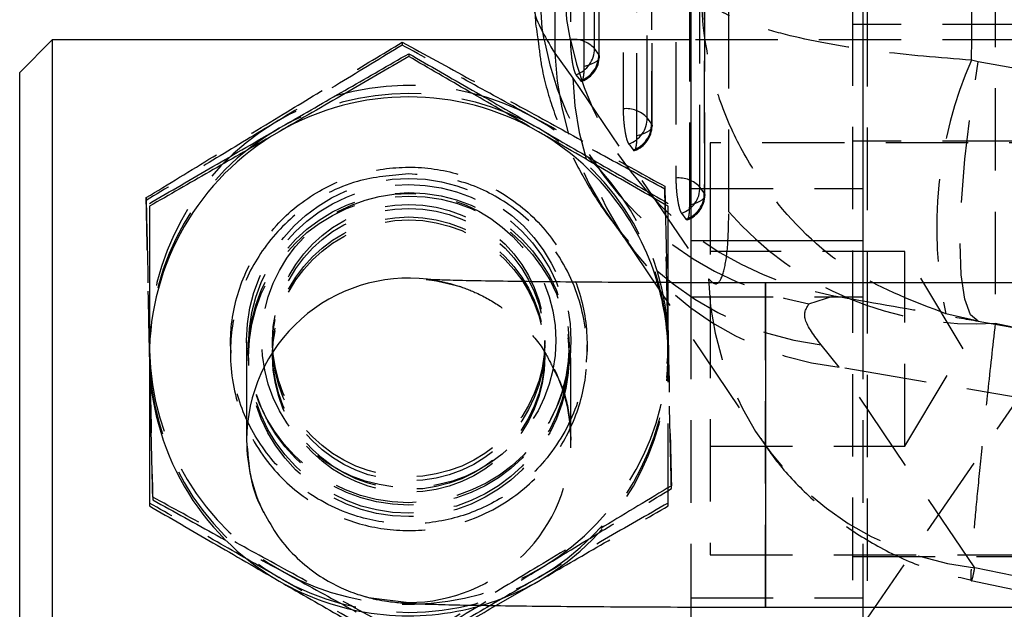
# Model space of a CAD drawing. Extents: x 49 to 390, y 18 to 272.
# Tile 23 of 36: x 352.88 to 368.06, y 229.41 to 238.5. Entities that reach past the tile are written whole.
import ezdxf

# ---------------------------------------------------------------- set-up
doc = ezdxf.new("R2010")
doc.units = 0
doc.linetypes.add('HIDDEN', pattern=[1.905, 1.27, -0.635])
doc.layers.get('0').update_dxf_attribs({"linetype": 'CONTINUOUS'})

msp = doc.modelspace()

# ---------------------------------------------------------------- linework, layer by layer
at = {"color": 7, "linetype": 'HIDDEN'}
for p, q in [((365.9485, 246.3569), (365.9485, 229.2673)), ((363.8152, 235.5331), (363.8165, 241.0633)), ((367.9235, 239.3448), (367.922, 233.8152)), ((365.7284, 227.9528), (365.7284, 238.8376)), ((368.3784, 238.4211), (365.7284, 238.4211)), ((358.7774, 238.1489), (358.7774, 238.1057)), ((368.3784, 238.1836), (363.2284, 238.1836)), ((361.1318, 237.9784), (361.4065, 237.5972)), ((361.8096, 237.9622), (361.741, 238.0522)), ((367.6583, 237.8476), (367.5569, 237.8707)), ((368.5114, 237.6972), (367.6583, 237.8476)), ((361.4568, 237.6487), (361.5253, 237.5586)), ((362.6228, 236.8936), (362.5543, 236.9837)), ((362.2701, 236.5801), (362.3387, 236.49)), ((363.5284, 236.5961), (363.5284, 236.1464)), ((377.0284, 236.5961), (363.5284, 236.5961)), ((368.3784, 236.6211), (365.7284, 236.6211)), ((363.5284, 236.1464), (363.5284, 230.2461)), ((362.827, 235.9277), (362.827, 235.8845)), ((363.2284, 235.8916), (365.8784, 235.8916)), ((363.4362, 235.8251), (363.3676, 235.9152)), ((354.8289, 235.7528), (354.8289, 235.7096)), ((363.0835, 235.5115), (363.152, 235.4214)), ((362.1937, 235.1433), (364.2883, 232.0501)), ((366.5284, 234.9211), (363.5284, 234.9211)), ((366.5284, 231.9211), (366.5284, 234.9211)), ((367.4297, 233.4211), (366.5284, 234.9211)), ((362.8784, 233.3059), (362.8784, 234.4422)), ((363.2284, 234.441), (363.2284, 234.2248)), ((364.3784, 229.4395), (364.3784, 234.4393)), ((365.8784, 234.4393), (365.8784, 234.2248)), ((363.2284, 234.2248), (365.8784, 234.2248)), ((363.2284, 234.2248), (363.2284, 229.5812)), ((365.0501, 234.1141), (365.4351, 234.2413)), ((365.8784, 234.2248), (365.8784, 229.5812)), ((367.6583, 233.8493), (367.1616, 233.9628)), ((367.6583, 233.8493), (368.7346, 233.6595)), ((367.922, 233.8152), (368.7346, 233.6476)), ((356.3784, 233.5494), (356.3784, 233.3059)), ((356.7784, 233.5494), (356.7784, 233.4871)), ((360.9784, 233.4871), (360.9784, 233.5494)), ((361.3784, 232.0116), (361.3784, 233.5494)), ((356.1284, 233.4837), (356.1284, 233.3585)), ((361.6284, 233.3585), (361.6284, 233.4837)), ((365.5133, 233.1404), (365.2387, 233.4814)), ((366.5284, 231.9211), (367.4297, 233.4211)), ((356.7784, 233.3551), (356.7784, 233.3094)), ((360.9784, 233.3094), (360.9784, 233.3551)), ((368.6681, 233.2318), (365.9485, 229.2673)), ((368.7346, 232.5893), (365.5133, 233.1404)), ((367.6076, 230.0479), (365.5133, 233.1404)), ((363.5284, 231.9211), (366.5284, 231.9211)), ((363.5284, 230.2461), (377.0284, 230.2461)), ((365.7284, 230.2211), (368.3784, 230.2211)), ((368.7346, 229.8155), (367.6076, 230.0479)), ((360.2222, 229.4641), (360.8784, 229.8421)), ((367.5527, 229.8484), (368.5332, 229.6462)), ((363.2284, 229.5812), (365.8784, 229.5812)), ((363.2284, 229.5812), (363.2284, 229.441)), ((365.8784, 229.5812), (365.8784, 229.4393))]:
    msp.add_line(p, q, dxfattribs=at)
at = {"color": 7, "linetype": 'CONTINUOUS'}
for p, q in [((363.2284, 238.8916), (363.2284, 235.0941)), ((365.8784, 238.8916), (365.8784, 235.0941)), ((353.3784, 238.1836), (352.8784, 237.6836)), ((363.2284, 238.1836), (353.3784, 238.1836)), ((353.3784, 238.1836), (353.3784, 233.3585)), ((358.8784, 237.9722), (358.8784, 237.929)), ((352.8784, 233.3651), (352.8784, 237.6836)), ((363.2284, 235.0941), (365.8784, 235.0941)), ((363.2284, 235.0941), (363.2284, 234.441)), ((365.8784, 235.0941), (365.8784, 234.4393)), ((378.3784, 234.4393), (364.3784, 234.4393)), ((352.8784, 229.1586), (352.8784, 233.3651)), ((353.3784, 233.3585), (353.3784, 228.6586)), ((356.3784, 233.3059), (356.3784, 232.0116)), ((363.2284, 229.441), (363.2284, 224.6924)), ((364.3784, 229.4393), (378.3784, 229.4393)), ((365.8784, 229.4393), (365.8784, 224.6924))]:
    msp.add_line(p, q, dxfattribs=at)
at = {"color": 8, "linetype": 'CONTINUOUS'}
msp.add_line((364.3784, 234.4393), (364.3784, 229.4395), dxfattribs=at)
at = {"color": 7, "linetype": 'HIDDEN', "flags": 128}
for points in [[(361.3718, 247.3551), (361.3717, 246.6183), (361.3715, 243.6709), (361.3711, 238.191)], [(361.741, 238.0522), (361.7411, 238.7891), (361.7413, 241.7364), (361.7416, 247.2163)], [(361.8101, 247.0692), (361.8101, 246.3324), (361.8099, 243.385), (361.8096, 237.9622)], [(361.8165, 237.9307), (361.8169, 244.3057), (361.8171, 247.0378)], [(361.5843, 237.7766), (361.5844, 238.5134), (361.5845, 241.4607), (361.5849, 246.8836)], [(362.1844, 245.6095), (362.1844, 244.8726), (362.1844, 241.9253), (362.1843, 237.1224)], [(362.5543, 236.9837), (362.5543, 237.7205), (362.5543, 240.6679), (362.5542, 245.4707)], [(362.6227, 245.3236), (362.6227, 244.5867), (362.6228, 241.6394), (362.6228, 236.8936)], [(362.6298, 236.8622), (362.6297, 242.7632), (362.6297, 245.2922)], [(362.3976, 236.708), (362.3976, 237.4448), (362.3975, 240.3922), (362.3974, 245.138)], [(362.9968, 243.8638), (362.9969, 243.127), (362.9972, 240.1796), (362.9977, 236.0538)], [(363.3676, 235.9152), (363.3675, 236.652), (363.3672, 239.5993), (363.3667, 243.7251)], [(363.4352, 243.5779), (363.4353, 242.8411), (363.4357, 239.8938), (363.4362, 235.8251)], [(363.4431, 235.7937), (363.4424, 241.2207), (363.4421, 243.5466)], [(363.211, 235.6394), (363.2109, 236.3763), (363.2105, 239.3236), (363.2099, 243.3923)], [(361.8096, 237.9622), (361.8164, 237.9343), (361.8124, 237.9064), (361.7975, 237.8791), (361.7722, 237.8532), (361.7372, 237.8294), (361.6934, 237.8084), (361.642, 237.7906), (361.5843, 237.7766)], [(367.6583, 233.8493), (367.5404, 233.9463), (367.4529, 234.1875), (367.3991, 234.5641), (367.381, 235.0621), (367.3991, 235.663), (367.4529, 236.3447), (367.5404, 237.082), (367.6583, 237.8476)], [(361.4065, 237.5972), (363.2548, 234.8668), (363.5009, 234.5033)], [(362.6228, 236.8936), (362.6297, 236.8658), (362.6256, 236.8379), (362.6108, 236.8106), (362.5855, 236.7847), (362.5505, 236.7609), (362.5067, 236.7398), (362.4553, 236.722), (362.3976, 236.708)], [(363.4362, 235.8251), (363.443, 235.7973), (363.439, 235.7693), (363.4241, 235.742), (363.3988, 235.7162), (363.3638, 235.6923), (363.32, 235.6713), (363.2686, 235.6535), (363.211, 235.6394)], [(359.6803, 234.3793), (359.1918, 234.4916), (359.1698, 234.4943)], [(358.2126, 229.6021), (358.2567, 229.5903), (358.8784, 229.5118)]]:
    msp.add_lwpolyline(points, dxfattribs=at)
at = {"color": 8, "linetype": 'CONTINUOUS', "flags": 128}
for points in [[(361.3701, 238.1836), (361.3138, 238.5009), (361.2639, 239.4051)], [(360.9657, 238.1836), (360.9341, 238.3697), (360.8793, 239.2668)]]:
    msp.add_lwpolyline(points, dxfattribs=at)
at = {"color": 7, "linetype": 'HIDDEN'}
for centre, radius in [((358.8784, 233.5496), 2.4999), ((358.8784, 233.4839), 2.4712), ((358.8784, 233.3587), 2.4712), ((358.8784, 233.5496), 2.2679), ((358.8784, 233.3061), 2.4712), ((358.8784, 233.5496), 2.0999), ((358.8785, 233.4873), 2.0999), ((358.8785, 233.355), 2.0999), ((358.8785, 233.3095), 2.0999)]:
    msp.add_circle(centre, radius, dxfattribs=at)
for centre, radius, start, end in [((365.9831, 239.135), 5.1068, 190.73636, 259.47304), ((366.3198, 239.2204), 5.057, 191.83006, 259.92568), ((361.4179, 237.7534), 0.4401, 42.77213, 96.10819), ((365.8177, 238.1339), 4.6884, 181.90098, 262.90623), ((361.3249, 238.0434), 0.4162, 288.47156, 1.22099), ((361.3935, 237.9533), 0.4162, 288.47187, 1.22121), ((361.4105, 237.9308), 0.406, 289.56862, 359.99631), ((373.413, 235.3043), 6.3937, 156.33505, 192.11162), ((358.8784, 233.4831), 4.0003, 61.25526, 121.25043), ((366.025, 237.7325), 4.6205, 181.67794, 263.64157), ((358.8784, 233.3579), 4.0003, 60.00242, 119.99758), ((362.2312, 236.6848), 0.4401, 42.77578, 96.11228), ((358.878, 233.4837), 3.9996, 121.24958, 181.25213), ((358.8788, 233.4836), 3.9996, 1.25405, 61.25626), ((362.1382, 236.9748), 0.4162, 288.47551, 1.22501), ((362.2068, 236.8847), 0.4162, 288.47609, 1.22524), ((358.878, 233.3585), 3.9996, 119.99665, 179.99906), ((358.8788, 233.3585), 3.9996, 0.00091, 60.00336), ((362.2238, 236.8622), 0.406, 289.57334, 0.00066), ((363.0446, 235.6162), 0.4401, 42.78163, 96.11877), ((362.9515, 235.9062), 0.4162, 288.48182, 1.23087), ((363.0201, 235.8161), 0.4162, 288.4827, 1.23148), ((363.0371, 235.7936), 0.406, 289.58936, 0.00732), ((367.6148, 238.8485), 5.0426, 221.10687, 273.4927), ((358.8791, 233.3059), 3.9993, 0.00001, 16.63683), ((368.1192, 234.6399), 4.6203, 181.69305, 263.64274), ((358.8788, 233.4838), 3.9996, 301.2496, 1.25214), ((358.878, 233.4838), 3.9996, 181.25407, 241.25625), ((358.878, 233.3586), 3.9996, 180.00096, 240.00334), ((358.8788, 233.3586), 3.9996, 299.99666, 359.99907), ((358.8788, 233.306), 3.9996, 299.99666, 359.99908), ((358.8788, 232.0116), 2.4996, 0.00009, 26.05591), ((358.8786, 232.0116), 2.4999, 269.99681, 359.99822), ((358.8784, 233.4844), 4.0003, 241.25525, 301.25043), ((358.8784, 233.3592), 4.0003, 240.00241, 299.99759), ((358.8785, 233.3064), 4.0001, 283.3797, 299.99792)]:
    msp.add_arc(centre, radius, start, end, dxfattribs=at)
at = {"color": 7, "linetype": 'CONTINUOUS'}
for centre, radius, start, end in [((358.8784, 233.3053), 4.0003, 60.00241, 119.99759), ((358.878, 233.3059), 3.9996, 119.99664, 179.99906), ((358.8787, 233.3058), 3.9997, 16.6374, 60.00287), ((358.878, 233.306), 3.9996, 180.00095, 240.00334), ((358.878, 232.0116), 2.4996, 180.00004, 206.45598), ((358.8784, 233.3066), 4.0003, 240.00238, 283.38013)]:
    msp.add_arc(centre, radius, start, end, dxfattribs=at)
at = {"color": 8, "linetype": 'CONTINUOUS'}
msp.add_arc((358.8783, 232.0115), 2.4999, 83.30326, 179.9977, dxfattribs=at)
at = {"color": 7, "linetype": 'HIDDEN'}
for points, knots in [([(361.0993, 248.1883), (361.105, 246.3665), (361.1156, 242.9637), (361.1267, 239.5599), (361.1318, 237.9784)], [0, 0, 0, 0, 0.5353793, 1, 1, 1, 1]), ([(367.5569, 237.8707), (367.5699, 239.6224), (367.5929, 242.7382), (367.6109, 245.8539), (367.6187, 247.2179)], [0, 0, 0, 0, 0.562233, 1, 1, 1, 1]), ([(360.8269, 238.8786), (360.8148, 238.8247), (360.7619, 238.5876), (360.9706, 238.2439), (361.1318, 237.9784)], [0, 0, 0, 0, 0.22746595, 1, 1, 1, 1]), ([(367.5569, 237.8707), (367.0614, 237.9109), (366.0148, 237.9957), (364.9115, 238.1999), (364.1999, 238.3997), (363.8606, 238.5342), (363.5523, 238.6993), (363.4317, 238.8128), (363.3928, 238.8999), (363.3924, 238.9008)], [0, 0, 0, 0, 0.2294736, 0.4846431, 0.6166438, 0.7486553, 0.8049523, 0.9977969, 1, 1, 1, 1]), ([(367.1616, 233.9628), (366.6805, 234.1453), (365.6644, 234.5308), (364.6387, 235.5011), (364.0041, 236.4619), (363.717, 237.1127), (363.4731, 237.9154), (363.397, 238.4692), (363.3924, 238.896), (363.3924, 238.9008)], [0, 0, 0, 0, 0.2294853, 0.4846538, 0.6166803, 0.7487174, 0.8049556, 0.9977963, 1, 1, 1, 1]), ([(354.8289, 235.7528), (355.1716, 235.9621), (355.8644, 236.3853), (356.8909, 237.0092), (357.8722, 237.6032), (358.4739, 237.9659), (358.7774, 238.1489)], [0, 0, 0, 0, 0.26459529, 0.53492757, 0.76533275, 1, 1, 1, 1]), ([(358.7774, 238.1057), (358.4568, 237.9098), (357.8097, 237.5145), (357.1407, 237.108), (356.8032, 236.903)], [0, 0, 0, 0, 0.495458, 1, 1, 1, 1]), ([(358.7774, 238.1489), (359.1289, 237.9575), (359.8394, 237.5705), (360.8922, 236.994), (361.8986, 236.4405), (362.5156, 236.0997), (362.827, 235.9277)], [0, 0, 0, 0, 0.2645951, 0.5349276, 0.7653326, 1, 1, 1, 1]), ([(360.8022, 236.9904), (360.7542, 237.0167), (360.3908, 237.2161), (359.7055, 237.593), (359.0887, 237.9338), (358.7774, 238.1057)], [0, 0, 0, 0, 0.0700473, 0.5307624, 1, 1, 1, 1]), ([(360.8727, 238.1836), (360.887, 238.0558), (360.9282, 237.6874), (361.0927, 237.1213), (361.3382, 236.4969), (361.6435, 235.9305), (361.9087, 235.5181), (362.0754, 235.3119), (362.1209, 235.2556)], [0, 0, 0, 0, 0.1045531, 0.3014536, 0.499113, 0.7021775, 0.9186484, 1, 1, 1, 1]), ([(361.3711, 238.191), (361.3718, 238.1505), (361.3733, 238.0683), (361.3854, 237.9351), (361.4036, 237.8122), (361.4264, 237.7137), (361.4449, 237.6658), (361.4549, 237.6514), (361.4568, 237.6487)], [0, 0, 0, 0, 0.1858253, 0.3777953, 0.5697649, 0.7617315, 0.9537048, 1, 1, 1, 1]), ([(361.5624, 237.5703), (361.5677, 237.5892), (361.5782, 237.6271), (361.5838, 237.7085), (361.5842, 237.7621), (361.5843, 237.7766)], [0, 0, 0, 0, 0.4218979, 0.8437968, 1, 1, 1, 1]), ([(361.5253, 237.5586), (361.5314, 237.5509), (361.5386, 237.5416), (361.5445, 237.5495), (361.5456, 237.5509)], [0, 0, 0, 0, 0.82402394, 1, 1, 1, 1]), ([(362.1843, 237.1224), (362.1851, 237.082), (362.1866, 236.9997), (362.1987, 236.8665), (362.2169, 236.7436), (362.2397, 236.6451), (362.2582, 236.5972), (362.2682, 236.5829), (362.2701, 236.5801)], [0, 0, 0, 0, 0.1858181, 0.3777888, 0.5697597, 0.7617284, 0.953694, 1, 1, 1, 1]), ([(356.8032, 236.903), (356.7564, 236.8746), (356.402, 236.6596), (355.7338, 236.2551), (355.1324, 235.8926), (354.8289, 235.7096)], [0, 0, 0, 0, 0.0700474, 0.5307623, 1, 1, 1, 1]), ([(362.827, 235.8845), (362.4981, 236.0636), (361.8344, 236.425), (361.1484, 236.8008), (360.8022, 236.9904)], [0, 0, 0, 0, 0.4954577, 1, 1, 1, 1]), ([(362.3757, 236.5017), (362.381, 236.5206), (362.3915, 236.5585), (362.3971, 236.6399), (362.3975, 236.6935), (362.3976, 236.708)], [0, 0, 0, 0, 0.4216932, 0.8433929, 1, 1, 1, 1]), ([(362.3387, 236.49), (362.3446, 236.4824), (362.3519, 236.4731), (362.3578, 236.481), (362.3589, 236.4823)], [0, 0, 0, 0, 0.8228137, 1, 1, 1, 1]), ([(358.8784, 236.1198), (359.1575, 236.0944), (359.7143, 236.0437), (360.4719, 235.6558), (361.1183, 235.0477), (361.5544, 234.2057), (361.6742, 233.2767), (361.5093, 232.4309), (361.1175, 231.6938), (360.4914, 231.0754), (359.6927, 230.6925), (358.8342, 230.5836), (358.057, 230.7072), (357.3271, 231.0473), (356.6797, 231.6257), (356.2238, 232.447), (356.0807, 233.375), (356.228, 234.2309), (356.6038, 234.9818), (357.2129, 235.6138), (358.0043, 236.0422), (358.6097, 236.0959), (358.8784, 236.1198)], [0, 0, 0, 0, 0.0472991, 0.0943768, 0.1467625, 0.2041705, 0.2563619, 0.3025786, 0.3492172, 0.4012292, 0.4585056, 0.5024132, 0.5463511, 0.5907914, 0.6427734, 0.7001803, 0.7529253, 0.7993727, 0.8457789, 0.8973234, 0.9544326, 1, 1, 1, 1]), ([(356.1284, 233.4837), (356.1543, 233.1999), (356.2059, 232.6331), (356.603, 231.8652), (357.2136, 231.2235), (357.9995, 230.8171), (358.8557, 230.6843), (359.6391, 230.7927), (360.3744, 231.1214), (361.0309, 231.687), (361.5075, 232.4986), (361.6766, 233.4286), (361.5491, 234.2915), (361.191, 235.044), (360.601, 235.6843), (359.832, 236.1033), (358.9783, 236.2585), (358.1873, 236.172), (357.4456, 235.8676), (356.779, 235.3322), (356.3042, 234.5811), (356.1391, 233.9074), (356.1303, 233.5578), (356.1284, 233.4837)], [0, 0, 0, 0, 0.0480472, 0.0959575, 0.1474065, 0.2045132, 0.24871, 0.2929608, 0.3370323, 0.3883237, 0.4456463, 0.4989883, 0.5457248, 0.5918957, 0.642918, 0.6997705, 0.7443883, 0.7890881, 0.8328185, 0.883336, 0.9404849, 0.9873854, 1, 1, 1, 1]), ([(362.9977, 236.0538), (362.9984, 236.0135), (362.9999, 235.9313), (363.012, 235.7981), (363.0302, 235.6752), (363.053, 235.5767), (363.0716, 235.5287), (363.0815, 235.5143), (363.0835, 235.5115)], [0, 0, 0, 0, 0.1855066, 0.3774775, 0.5694483, 0.7614182, 0.9533904, 1, 1, 1, 1]), ([(362.827, 235.9277), (362.8306, 235.7632), (362.8425, 235.2211), (362.8634, 234.2675), (362.894, 232.8679), (362.9153, 231.8921), (362.928, 231.3104)], [0, 0, 0, 0, 0.1096912, 0.36148, 0.6193405, 1, 1, 1, 1]), ([(362.8775, 233.5712), (362.8641, 234.1818), (362.847, 234.9642), (362.8306, 235.7189), (362.827, 235.8845)], [0, 0, 0, 0, 0.7804768, 1, 1, 1, 1]), ([(354.9299, 231.1355), (354.9172, 231.7172), (354.8961, 232.6832), (354.8655, 234.0823), (354.8446, 235.0365), (354.8325, 235.5883), (354.8289, 235.7528)], [0, 0, 0, 0, 0.3806577, 0.6320869, 0.8903094, 1, 1, 1, 1]), ([(354.8289, 235.7096), (354.8325, 235.5439), (354.8489, 234.7893), (354.866, 234.0069), (354.8794, 233.3963)], [0, 0, 0, 0, 0.2195231, 1, 1, 1, 1]), ([(363.1773, 235.4138), (363.1837, 235.4241), (363.1966, 235.4448), (363.2086, 235.5262), (363.2102, 235.6019), (363.211, 235.6394)], [0, 0, 0, 0, 0.3349424, 0.6698733, 1, 1, 1, 1]), ([(363.5009, 234.5033), (363.5433, 234.4607), (363.6282, 234.3753), (363.7305, 234.5503), (363.8015, 234.9336), (363.8106, 235.33), (363.8152, 235.5331)], [0, 0, 0, 0, 0.2534158, 0.5073717, 0.7476452, 1, 1, 1, 1]), ([(363.152, 235.4214), (363.153, 235.4202), (363.16, 235.4113), (363.1665, 235.4131), (363.172, 235.4148)], [0, 0, 0, 0, 0.135165, 1, 1, 1, 1]), ([(362.1055, 235.265), (362.1137, 235.255), (362.1319, 235.2326), (362.175, 235.1675), (362.1988, 235.1316)], [0, 0, 0, 0, 0.4487682, 1, 1, 1, 1]), ([(359.1475, 234.4921), (359.1474, 234.4921), (359.1384, 234.4926), (359.1627, 234.4912), (359.2344, 234.4834), (359.3847, 234.4599), (359.6275, 234.4017), (359.949, 234.2804), (360.3119, 234.0766), (360.6696, 233.7741), (360.9522, 233.4433), (361.0678, 233.1974), (361.1129, 233.1015)], [0, 0, 0, 0, 0.0004031, 0.0938311, 0.1647586, 0.227081, 0.3190311, 0.4314258, 0.57374, 0.7312331, 0.8952492, 1, 1, 1, 1]), ([(365.4351, 234.2413), (365.9778, 234.1456), (366.7066, 234.0171), (367.4646, 233.8835), (367.6583, 233.8493)], [0, 0, 0, 0, 0.7444506, 1, 1, 1, 1]), ([(365.2387, 233.4814), (365.1333, 233.6224), (364.9194, 233.9089), (365.0061, 234.045), (365.0501, 234.1141)], [0, 0, 0, 0, 0.4922518, 1, 1, 1, 1]), ([(367.922, 233.8152), (367.8825, 233.4575), (367.8036, 232.742), (367.7081, 231.8308), (367.6333, 231.0755), (367.5798, 230.4821), (367.5493, 230.0667), (367.5435, 229.8493), (367.5612, 229.8257), (367.5921, 229.9738), (367.6076, 230.0479)], [0, 0, 0, 0, 0.1277826, 0.255564, 0.3773007, 0.4990381, 0.6258611, 0.7526872, 0.8763411, 1, 1, 1, 1]), ([(362.928, 231.2672), (362.9153, 231.845), (362.8986, 232.6039), (362.8815, 233.3849), (362.8775, 233.5712)], [0, 0, 0, 0, 0.7614488, 1, 1, 1, 1]), ([(354.8794, 233.3963), (354.8835, 233.21), (354.9005, 232.429), (354.9172, 231.6701), (354.9299, 231.0923)], [0, 0, 0, 0, 0.2385513, 1, 1, 1, 1]), ([(362.8784, 231.0014), (362.8784, 231.5794), (362.8784, 232.3384), (362.8784, 233.1196), (362.8784, 233.3059)], [0, 0, 0, 0, 0.7614487, 1, 1, 1, 1]), ([(361.1129, 233.1015), (361.1476, 233.038), (361.2705, 232.813), (361.3576, 232.4375), (361.3725, 232.1329), (361.3784, 232.0116)], [0, 0, 0, 0, 0.1915465, 0.6781048, 1, 1, 1, 1]), ([(364.3071, 232.0401), (364.3682, 231.947), (364.5601, 231.6549), (364.9719, 231.2089), (365.5395, 230.7214), (366.1925, 230.3173), (366.8688, 230.0143), (367.3384, 229.9063), (367.5535, 229.8568)], [0, 0, 0, 0, 0.0848359, 0.2662708, 0.4522857, 0.6427104, 0.8363067, 1, 1, 1, 1]), ([(362.928, 231.3104), (362.5853, 231.1038), (361.8925, 230.6861), (360.8659, 230.0642), (359.8846, 229.4672), (359.283, 229.0997), (358.9794, 228.9143)], [0, 0, 0, 0, 0.2645952, 0.5349275, 0.7653326, 1, 1, 1, 1]), ([(360.9537, 230.0645), (361.0005, 230.0929), (361.3548, 230.3079), (362.023, 230.7144), (362.6245, 231.0818), (362.928, 231.2672)], [0, 0, 0, 0, 0.070047, 0.5307622, 1, 1, 1, 1]), ([(358.9794, 228.9143), (358.628, 229.1084), (357.9174, 229.5009), (356.8646, 230.0794), (355.8582, 230.6299), (355.2412, 230.9659), (354.9299, 231.1355)], [0, 0, 0, 0, 0.2645953, 0.5349274, 0.7653325, 1, 1, 1, 1]), ([(356.8784, 229.8947), (356.831, 229.9221), (356.4721, 230.1293), (355.7952, 230.519), (355.1859, 230.8684), (354.8784, 231.0446)], [0, 0, 0, 0, 0.0700478, 0.5307625, 1, 1, 1, 1]), ([(354.9299, 231.0923), (355.2587, 230.9106), (355.9224, 230.5439), (356.6085, 230.1671), (356.9546, 229.977)], [0, 0, 0, 0, 0.4954583, 1, 1, 1, 1]), ([(362.8784, 231.0446), (362.5536, 230.8584), (361.898, 230.4826), (361.2203, 230.0919), (360.8784, 229.8947)], [0, 0, 0, 0, 0.4954578, 1, 1, 1, 1]), ([(360.8784, 229.8421), (360.9258, 229.8695), (361.2848, 230.0768), (361.9617, 230.4686), (362.571, 230.8227), (362.8784, 231.0014)], [0, 0, 0, 0, 0.0700475, 0.5307626, 1, 1, 1, 1]), ([(358.9794, 228.8711), (359.3001, 229.0644), (359.9472, 229.4544), (360.6162, 229.8599), (360.9537, 230.0645)], [0, 0, 0, 0, 0.4954576, 1, 1, 1, 1]), ([(358.8784, 228.7354), (358.5536, 228.9242), (357.898, 229.3054), (357.2203, 229.6971), (356.8784, 229.8947)], [0, 0, 0, 0, 0.4954581, 1, 1, 1, 1]), ([(356.9546, 229.977), (357.0026, 229.9507), (357.366, 229.7514), (358.0513, 229.3766), (358.6682, 229.0406), (358.9794, 228.8711)], [0, 0, 0, 0, 0.0700477, 0.5307625, 1, 1, 1, 1]), ([(360.8784, 229.8947), (360.831, 229.8674), (360.4721, 229.6601), (359.7952, 229.2683), (359.1859, 228.9141), (358.8784, 228.7354)], [0, 0, 0, 0, 0.0700473, 0.5307624, 1, 1, 1, 1])]:
    msp.add_open_spline(points, degree=3, knots=knots, dxfattribs=at)
at = {"color": 7, "linetype": 'CONTINUOUS'}
for points, knots in [([(360.8301, 238.8786), (360.8254, 238.7603), (360.816, 238.5229), (360.8538, 238.297), (360.8727, 238.1836)], [0, 0, 0, 0, 0.4980575, 1, 1, 1, 1]), ([(356.8784, 236.8223), (356.9258, 236.8497), (357.2848, 237.0569), (357.9617, 237.4466), (358.571, 237.796), (358.8784, 237.9722)], [0, 0, 0, 0, 0.0700473, 0.5307622, 1, 1, 1, 1]), ([(358.8784, 237.9722), (359.2032, 237.786), (359.8588, 237.4102), (360.5365, 237.0195), (360.8784, 236.8223)], [0, 0, 0, 0, 0.49545793, 1, 1, 1, 1]), ([(358.8784, 237.929), (358.5536, 237.7402), (357.898, 237.3591), (357.2203, 236.9674), (356.8784, 236.7697)], [0, 0, 0, 0, 0.49545807, 1, 1, 1, 1]), ([(360.8784, 236.7697), (360.831, 236.7971), (360.4721, 237.0044), (359.7952, 237.3962), (359.1859, 237.7503), (358.8784, 237.929)], [0, 0, 0, 0, 0.0700473, 0.5307624, 1, 1, 1, 1]), ([(354.8784, 235.663), (355.2032, 235.8519), (355.8588, 236.233), (356.5365, 236.6247), (356.8784, 236.8223)], [0, 0, 0, 0, 0.4954579, 1, 1, 1, 1]), ([(356.8784, 236.7697), (356.831, 236.7424), (356.4721, 236.5352), (355.7952, 236.1455), (355.1859, 235.7961), (354.8784, 235.6198)], [0, 0, 0, 0, 0.0700477, 0.5307624, 1, 1, 1, 1]), ([(360.8784, 236.8223), (360.9258, 236.795), (361.2848, 236.5877), (361.9617, 236.1959), (362.571, 235.8417), (362.8784, 235.663)], [0, 0, 0, 0, 0.0700474, 0.5307626, 1, 1, 1, 1]), ([(362.8784, 235.6198), (362.5536, 235.806), (361.898, 236.1819), (361.2203, 236.5726), (360.8784, 236.7697)], [0, 0, 0, 0, 0.4954578, 1, 1, 1, 1]), ([(354.8784, 235.6198), (354.8784, 235.4541), (354.8784, 234.6993), (354.8784, 233.9167), (354.8784, 233.3059)], [0, 0, 0, 0, 0.2195232, 1, 1, 1, 1]), ([(362.8784, 234.4422), (362.8784, 234.6701), (362.8784, 235.0695), (362.8784, 235.4546), (362.8784, 235.6198)], [0, 0, 0, 0, 0.5708385, 1, 1, 1, 1]), ([(364.3784, 234.4393), (364.2268, 234.4393), (363.7861, 234.4395), (363.0628, 234.4411), (362.2376, 234.4447), (361.4677, 234.45), (360.7738, 234.4567), (360.1757, 234.4648), (359.6898, 234.4739), (359.3623, 234.4825), (359.1807, 234.49), (359.1569, 234.4915), (359.1475, 234.4921)], [0, 0, 0, 0, 0.0602006, 0.1749163, 0.2896649, 0.4042881, 0.5186786, 0.6326389, 0.7457471, 0.856954, 0.9431994, 1, 1, 1, 1]), ([(354.8784, 233.3059), (354.8784, 233.1196), (354.8784, 232.3384), (354.8784, 231.5794), (354.8784, 231.0014)], [0, 0, 0, 0, 0.2385513, 1, 1, 1, 1]), ([(356.3784, 232.0116), (356.3925, 231.8244), (356.42, 231.4603), (356.5331, 231.0836), (356.6349, 230.9157), (356.6447, 230.8996)], [0, 0, 0, 0, 0.4889805, 0.9508976, 1, 1, 1, 1]), ([(354.8784, 231.0014), (355.2032, 230.8126), (355.8588, 230.4315), (356.5365, 230.0398), (356.8784, 229.8421)], [0, 0, 0, 0, 0.495458, 1, 1, 1, 1]), ([(356.6447, 230.8996), (356.7132, 230.7733), (356.8531, 230.5157), (357.1436, 230.1956), (357.462, 229.9383), (357.7811, 229.7556), (358.0747, 229.637), (358.3237, 229.5687), (358.5089, 229.5346), (358.6479, 229.5168), (358.7745, 229.5054), (358.963, 229.4938), (359.2471, 229.4834), (359.7144, 229.4721), (360.2717, 229.4627), (360.9372, 229.4546), (361.6806, 229.4482), (362.4875, 229.4433), (363.3247, 229.4403), (363.9629, 229.4393), (364.3094, 229.4393), (364.3784, 229.4393)], [0, 0, 0, 0, 0.03979036, 0.08119125, 0.1191022, 0.15336976, 0.18344347, 0.20823359, 0.22883717, 0.2480642, 0.27535484, 0.31752945, 0.41176527, 0.4918827, 0.576485, 0.65906977, 0.74091856, 0.82244434, 0.90381161, 0.98083905, 1, 1, 1, 1]), ([(356.8784, 229.8421), (356.9258, 229.8148), (357.2848, 229.6076), (357.9617, 229.2179), (358.571, 228.8685), (358.8784, 228.6922)], [0, 0, 0, 0, 0.0700472, 0.5307621, 1, 1, 1, 1]), ([(358.8784, 228.6922), (359.2024, 228.8779), (359.644, 229.1309), (360.1005, 229.394), (360.2222, 229.4641)], [0, 0, 0, 0, 0.7335498, 1, 1, 1, 1])]:
    msp.add_open_spline(points, degree=3, knots=knots, dxfattribs=at)

doc.saveas('drawing.dxf')
